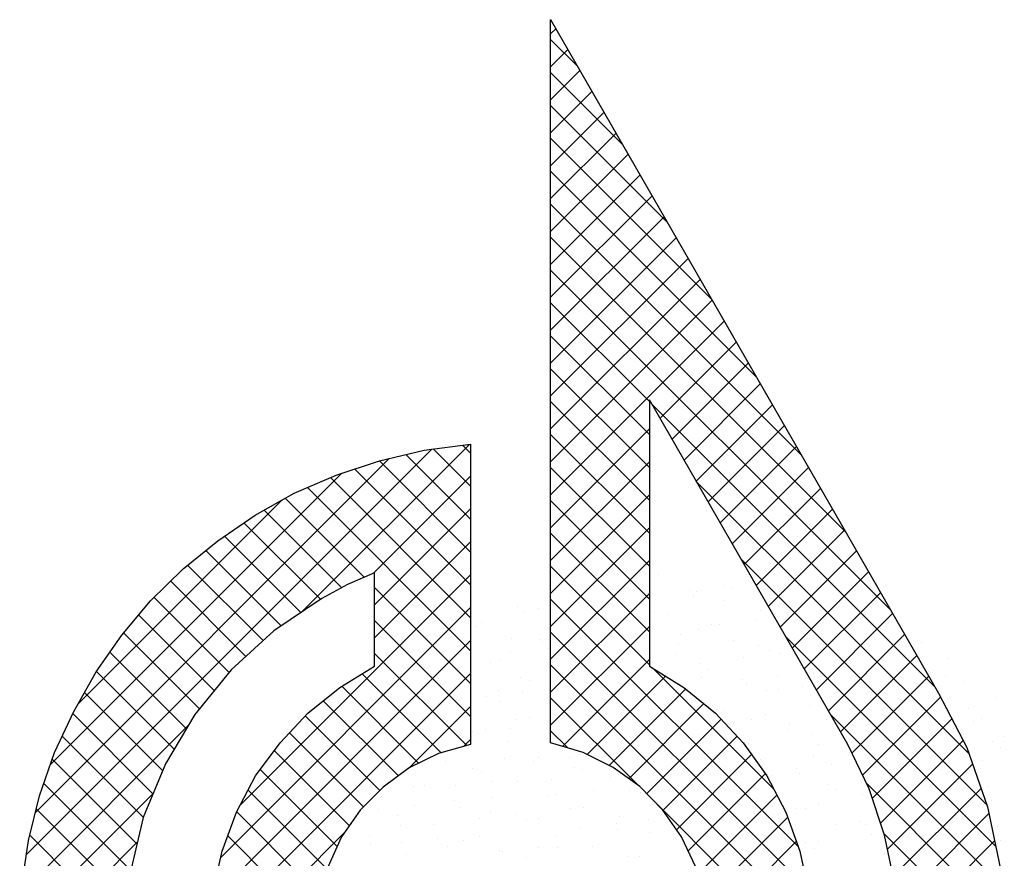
# Model space of a CAD drawing. Extents: x -48435 to 59450, y 0 to 70650.
# Tile 15 of 26: x 50401 to 51005, y 1294 to 1808. Entities that reach past the tile are written whole.
import ezdxf

# ---------------------------------------------------------------- set-up
doc = ezdxf.new("R2010")
doc.units = 0
doc.header["$LTSCALE"] = 50
doc.layers.get('0').update_dxf_attribs({"linetype": 'CONTINUOUS'})
doc.layers.add('7', color=7, linetype='CONTINUOUS')
doc.layers.add('BL$4----', color=7, linetype='CONTINUOUS')
doc.styles.add('BURO-025', font='BUROFONT.shx', dxfattribs={"height": 125})
doc.styles.add('BURO-035', font='BUROFONT.shx', dxfattribs={"height": 175})
doc.styles.add('BURO-050', font='BUROFONT.shx', dxfattribs={"height": 250})

# ---------------------------------------------------------------- blocks, each defined once
blk = doc.blocks.new('KUIJPERSKLEUR')
at = {"color": 20}
for p, q in [((-174.461, 35.993), (-174.396, 36.057)), ((-174.129, 35.592), (-174.461, 35.924)), ((-174.461, 35.589), (-174.249, 35.801)), ((-174.461, 35.185), (-174.101, 35.544)), ((-173.581, 34.64), (-174.461, 35.52)), ((-174.461, 34.78), (-173.954, 35.288)), ((-173.033, 33.688), (-174.461, 35.116)), ((-174.461, 34.376), (-173.806, 35.031)), ((-174.461, 33.972), (-173.658, 34.775)), ((-172.485, 32.736), (-174.461, 34.712)), ((-174.461, 33.568), (-173.511, 34.518)), ((-171.936, 31.783), (-174.461, 34.308)), ((-174.461, 33.164), (-173.363, 34.262)), ((-174.461, 32.76), (-173.215, 34.005)), ((-171.388, 30.831), (-174.461, 33.903)), ((-174.461, 32.356), (-173.068, 33.749)), ((-170.84, 29.879), (-174.461, 33.499)), ((-174.461, 31.952), (-172.92, 33.492)), ((-174.461, 31.548), (-172.772, 33.236)), ((-170.292, 28.927), (-174.461, 33.095)), ((-174.461, 31.143), (-172.625, 32.979)), ((-174.461, 30.739), (-172.477, 32.723)), ((-173.249, 31.48), (-174.461, 32.691)), ((-174.461, 30.335), (-172.33, 32.466)), ((-173.249, 31.075), (-174.461, 32.287)), ((-173.119, 31.273), (-172.182, 32.21)), ((-172.971, 31.017), (-172.034, 31.953)), ((-173.249, 30.671), (-174.461, 31.883)), ((-172.823, 30.76), (-171.887, 31.697)), ((-173.249, 30.267), (-174.461, 31.479)), ((-169.744, 27.975), (-173.222, 31.452)), ((-172.676, 30.504), (-171.739, 31.44)), ((-174.461, 29.931), (-173.249, 31.143)), ((-173.249, 29.863), (-174.461, 31.075)), ((-172.528, 30.247), (-171.591, 31.184)), ((-177.515, 28.897), (-175.458, 30.954)), ((-175.443, 30.845), (-175.542, 30.944)), ((-180.897, 25.919), (-175.921, 30.896)), ((-175.443, 30.037), (-176.237, 30.83)), ((-175.443, 30.441), (-175.901, 30.898)), ((-172.38, 29.991), (-171.444, 30.927)), ((-180.786, 26.435), (-176.438, 30.783)), ((-175.443, 29.632), (-176.563, 30.753)), ((-174.461, 29.527), (-173.249, 30.738)), ((-180.602, 27.022), (-177.026, 30.599)), ((-175.443, 29.228), (-176.867, 30.652)), ((-173.249, 29.459), (-174.461, 30.671)), ((-172.233, 29.734), (-171.296, 30.671)), ((-175.443, 28.824), (-177.164, 30.546)), ((-176.637, 29.371), (-175.443, 30.565)), ((-169.325, 27.152), (-172.673, 30.5)), ((-175.443, 28.42), (-177.447, 30.424)), ((-172.085, 29.478), (-171.148, 30.414)), ((-180.265, 27.764), (-177.758, 30.271)), ((-176.75, 29.323), (-177.719, 30.292)), ((-174.461, 29.123), (-173.249, 30.334)), ((-173.249, 29.055), (-174.461, 30.266)), ((-177.027, 29.195), (-177.978, 30.147)), ((-176.622, 28.982), (-175.443, 30.161)), ((-171.937, 29.221), (-171.001, 30.158)), ((-177.287, 29.052), (-178.226, 29.991)), ((-174.461, 28.719), (-173.249, 29.93)), ((-173.249, 28.651), (-174.461, 29.862)), ((-171.79, 28.965), (-170.853, 29.901)), ((-177.528, 28.889), (-178.466, 29.826)), ((-176.622, 28.578), (-175.443, 29.757)), ((-177.769, 28.725), (-178.694, 29.651)), ((-171.642, 28.709), (-170.706, 29.645)), ((-174.461, 28.315), (-173.249, 29.526)), ((-169.106, 26.529), (-172.125, 29.547)), ((-177.991, 28.544), (-178.917, 29.469)), ((-173.249, 28.247), (-174.461, 29.458)), ((-171.494, 28.452), (-170.558, 29.389)), ((-178.203, 28.351), (-179.125, 29.274)), ((-178.272, 26.523), (-175.443, 29.353)), ((-175.443, 28.016), (-176.622, 29.195)), ((-171.347, 28.196), (-170.41, 29.132)), ((-178.409, 28.154), (-179.329, 29.073)), ((-174.461, 27.911), (-173.249, 29.122)), ((-171.423, 26.016), (-174.461, 29.054)), ((-178.512, 25.879), (-175.443, 28.949)), ((-178.59, 27.93), (-179.518, 28.858)), ((-175.443, 27.612), (-176.622, 28.791)), ((-171.199, 27.939), (-170.263, 28.876)), ((-174.461, 27.506), (-173.249, 28.718)), ((-171.298, 25.488), (-174.461, 28.65)), ((-178.771, 27.707), (-179.703, 28.639)), ((-178.612, 25.376), (-175.443, 28.545)), ((-168.997, 26.016), (-171.576, 28.594)), ((-171.051, 27.683), (-170.115, 28.619)), ((-178.932, 27.463), (-179.871, 28.403)), ((-175.491, 27.256), (-176.622, 28.387)), ((-174.317, 27.246), (-173.249, 28.314)), ((-170.904, 27.426), (-169.967, 28.363)), ((-179.083, 27.211), (-180.037, 28.165)), ((-171.266, 25.051), (-174.461, 28.246)), ((-171.722, 26.72), (-173.21, 28.208)), ((-178.645, 24.939), (-175.443, 28.14)), ((-175.806, 27.166), (-176.776, 28.137)), ((-174.012, 27.147), (-173.05, 28.109)), ((-170.762, 27.164), (-169.82, 28.106)), ((-176.081, 27.038), (-177.026, 27.983)), ((-173.743, 27.012), (-172.802, 27.952)), ((-179.224, 26.948), (-180.184, 27.907)), ((-176.33, 26.883), (-177.253, 27.805)), ((-173.379, 26.76), (-174.461, 27.842)), ((-170.631, 26.891), (-169.674, 27.848)), ((-176.205, 26.975), (-175.443, 27.736)), ((-173.502, 26.849), (-172.579, 27.771)), ((-179.343, 26.663), (-180.328, 27.648)), ((-176.557, 26.705), (-177.473, 27.621)), ((-173.282, 26.665), (-172.367, 27.58)), ((-168.928, 25.542), (-171.028, 27.642)), ((-170.512, 26.606), (-169.536, 27.582)), ((-180.96, 25.452), (-178.906, 27.506)), ((-179.462, 26.377), (-180.457, 27.372)), ((-176.759, 26.503), (-177.667, 27.411)), ((-175.531, 27.244), (-175.443, 27.332)), ((-174.249, 27.226), (-174.461, 27.438)), ((-173.083, 26.46), (-172.172, 27.37)), ((-170.411, 26.303), (-169.398, 27.316)), ((-179.539, 26.05), (-180.579, 27.09)), ((-176.932, 26.272), (-177.852, 27.192)), ((-172.916, 26.222), (-171.994, 27.144)), ((-177.082, 26.018), (-178.025, 26.96)), ((-170.326, 25.984), (-169.282, 27.028)), ((-172.773, 25.961), (-171.826, 26.908)), ((-179.616, 25.723), (-180.683, 26.79)), ((-168.899, 25.109), (-170.584, 26.794)), ((-170.256, 25.65), (-169.177, 26.729)), ((-180.979, 25.029), (-179.341, 26.667)), ((-177.205, 25.737), (-178.175, 26.707)), ((-171.284, 24.665), (-173.219, 26.6)), ((-172.656, 25.674), (-171.683, 26.647)), ((-179.665, 25.368), (-180.775, 26.478)), ((-177.293, 25.421), (-178.315, 26.443)), ((-172.574, 25.352), (-171.551, 26.375)), ((-170.219, 25.282), (-169.08, 26.421)), ((-179.685, 24.983), (-180.856, 26.155)), ((-178.626, 24.554), (-176.992, 26.187)), ((-177.337, 25.06), (-178.425, 26.148)), ((-168.9, 24.706), (-170.367, 26.173)), ((-180.967, 24.637), (-179.535, 26.069)), ((-172.54, 24.982), (-171.445, 26.077)), ((-170.199, 24.898), (-169.012, 26.085))]:
    blk.add_line(p, q, dxfattribs=at)
at = {"color": 161}
for p, q in [((-173.139, 29.353), (-173.139, 29.353)), ((-172.762, 29.162), (-172.762, 29.162)), ((-172.673, 29.143), (-172.673, 29.143)), ((-172.328, 29.216), (-172.328, 29.216)), ((-172.23, 29.194), (-172.23, 29.194)), ((-172.713, 29.098), (-172.713, 29.098)), ((-172.327, 29.035), (-172.327, 29.035)), ((-174.868, 28.962), (-174.868, 28.962)), ((-174.796, 28.893), (-174.796, 28.893)), ((-174.613, 28.936), (-174.613, 28.936)), ((-171.886, 28.916), (-171.886, 28.916)), ((-171.942, 28.79), (-171.942, 28.79)), ((-175.378, 28.72), (-175.378, 28.72)), ((-175.314, 28.767), (-175.314, 28.767)), ((-169.904, 28.517), (-169.904, 28.517)), ((-169.59, 28.326), (-169.59, 28.326)), ((-169.617, 28.114), (-169.617, 28.114)), ((-169.379, 28.041), (-169.379, 28.041)), ((-169.002, 27.85), (-169.002, 27.85)), ((-169.166, 27.592), (-169.166, 27.592))]:
    blk.add_line(p, q, dxfattribs=at)
at = {"color": 163}
for p, q in [((-173.183, 28.901), (-173.183, 28.901)), ((-173.029, 28.866), (-173.029, 28.866)), ((-170.366, 28.774), (-170.366, 28.774)), ((-172.651, 28.675), (-172.651, 28.675)), ((-172.482, 28.737), (-172.482, 28.737)), ((-172.386, 28.74), (-172.386, 28.74)), ((-174.937, 28.576), (-174.937, 28.576)), ((-174.58, 28.559), (-174.58, 28.559)), ((-174.565, 28.532), (-174.565, 28.532)), ((-172.868, 28.619), (-172.868, 28.619)), ((-172.217, 28.548), (-172.217, 28.548)), ((-174.951, 28.414), (-174.951, 28.414)), ((-174.502, 28.449), (-174.502, 28.449)), ((-172.896, 28.498), (-172.896, 28.498)), ((-171.904, 28.482), (-171.904, 28.482)), ((-171.775, 28.429), (-171.775, 28.429)), ((-175.09, 28.317), (-175.09, 28.317)), ((-172.918, 28.379), (-172.918, 28.379)), ((-172.098, 28.336), (-172.098, 28.336)), ((-171.655, 28.387), (-171.655, 28.387)), ((-175.204, 28.28), (-175.204, 28.28)), ((-172.637, 28.258), (-172.637, 28.258)), ((-172.541, 28.188), (-172.541, 28.188)), ((-171.398, 28.238), (-171.398, 28.238)), ((-174.827, 28.089), (-174.827, 28.089)), ((-174.72, 28.053), (-174.72, 28.053)), ((-173.023, 28.14), (-173.023, 28.14)), ((-172.608, 28.094), (-172.608, 28.094)), ((-172.106, 28.061), (-172.106, 28.061)), ((-171.673, 28.121), (-171.673, 28.121)), ((-169.821, 28.161), (-169.821, 28.161)), ((-175.106, 27.935), (-175.106, 27.935)), ((-172.059, 28.003), (-172.059, 28.003)), ((-171.811, 27.933), (-171.811, 27.933)), ((-171.665, 27.942), (-171.665, 27.942)), ((-171.367, 27.983), (-171.367, 27.983)), ((-175.246, 27.863), (-175.246, 27.863)), ((-174.803, 27.913), (-174.803, 27.913)), ((-175.093, 27.793), (-175.093, 27.793)), ((-172.43, 27.701), (-172.43, 27.701)), ((-172.321, 27.691), (-172.321, 27.691)), ((-171.288, 27.751), (-171.288, 27.751)), ((-169.329, 27.71), (-169.329, 27.71)), ((-174.875, 27.574), (-174.875, 27.574)), ((-174.716, 27.602), (-174.716, 27.602)), ((-171.996, 27.574), (-171.996, 27.574)), ((-171.828, 27.642), (-171.828, 27.642)), ((-171.08, 27.579), (-171.08, 27.579)), ((-175.261, 27.456), (-175.261, 27.456)), ((-174.959, 27.459), (-174.959, 27.459)), ((-174.515, 27.51), (-174.515, 27.51)), ((-172.213, 27.524), (-172.213, 27.524)), ((-171.554, 27.455), (-171.554, 27.455)), ((-171.524, 27.529), (-171.524, 27.529)), ((-169.269, 27.554), (-169.269, 27.554)), ((-175.424, 27.425), (-175.424, 27.425)), ((-171.249, 27.387), (-171.249, 27.387)), ((-168.892, 27.363), (-168.892, 27.363)), ((-175.469, 27.217), (-175.469, 27.217)), ((-174.983, 27.306), (-174.983, 27.306)), ((-172.033, 27.287), (-172.033, 27.287)), ((-171.177, 27.264), (-171.177, 27.264)), ((-169.042, 27.307), (-169.042, 27.307)), ((-168.935, 27.231), (-168.935, 27.231)), ((-175.03, 27.095), (-175.03, 27.095)), ((-174.606, 27.115), (-174.606, 27.115)), ((-174.228, 27.106), (-174.228, 27.106)), ((-171.982, 27.163), (-171.982, 27.163)), ((-171.885, 27.087), (-171.885, 27.087)), ((-171.236, 27.126), (-171.236, 27.126)), ((-170.792, 27.176), (-170.792, 27.176)), ((-175.748, 27.065), (-175.748, 27.065)), ((-175.415, 26.977), (-175.415, 26.977)), ((-174.672, 27.056), (-174.672, 27.056)), ((-174.171, 26.988), (-174.171, 26.988)), ((-174.066, 26.958), (-174.066, 26.958)), ((-171.444, 26.968), (-171.444, 26.968)), ((-171.018, 27.026), (-171.018, 27.026)), ((-169.158, 27.067), (-169.158, 27.067)), ((-175.313, 26.938), (-175.313, 26.938)), ((-174.451, 26.84), (-174.451, 26.84)), ((-173.729, 26.868), (-173.729, 26.868)), ((-171.746, 26.884), (-171.746, 26.884)), ((-171.404, 26.908), (-171.404, 26.908)), ((-176.149, 26.753), (-176.149, 26.753)), ((-176.015, 26.769), (-176.015, 26.769)), ((-175.625, 26.764), (-175.625, 26.764)), ((-175.181, 26.814), (-175.181, 26.814)), ((-174.872, 26.819), (-174.872, 26.819)), ((-171.067, 26.777), (-171.067, 26.777)), ((-170.949, 26.722), (-170.949, 26.722)), ((-169.09, 26.752), (-169.09, 26.752)), ((-176.534, 26.635), (-176.534, 26.635)), ((-175.184, 26.616), (-175.184, 26.616)), ((-174.495, 26.628), (-174.495, 26.628)), ((-174.384, 26.652), (-174.384, 26.652)), ((-173.94, 26.703), (-173.94, 26.703)), ((-173.487, 26.703), (-173.487, 26.703)), ((-173.352, 26.677), (-173.352, 26.677)), ((-170.632, 26.65), (-170.632, 26.65)), ((-177.923, 26.478), (-177.923, 26.478)), ((-176.781, 26.528), (-176.781, 26.528)), ((-176.579, 26.471), (-176.579, 26.471)), ((-176.135, 26.522), (-176.135, 26.522)), ((-175.638, 26.578), (-175.638, 26.578)), ((-175.57, 26.498), (-175.57, 26.498)), ((-174.22, 26.479), (-174.22, 26.479)), ((-174.06, 26.501), (-174.06, 26.501)), ((-171.458, 26.48), (-171.458, 26.48)), ((-171.333, 26.481), (-171.333, 26.481)), ((-171.173, 26.547), (-171.173, 26.547)), ((-169.048, 26.58), (-169.048, 26.58)), ((-176.346, 26.401), (-176.346, 26.401)), ((-175.338, 26.36), (-175.338, 26.36)), ((-175.203, 26.451), (-175.203, 26.451)), ((-174.894, 26.41), (-174.894, 26.41)), ((-174.606, 26.361), (-174.606, 26.361)), ((-173.619, 26.381), (-173.619, 26.381)), ((-171.902, 26.43), (-171.902, 26.43)), ((-171.559, 26.429), (-171.559, 26.429)), ((-176.303, 26.274), (-176.303, 26.274)), ((-175.904, 26.282), (-175.904, 26.282)), ((-174.762, 26.332), (-174.762, 26.332)), ((-174.097, 26.249), (-174.097, 26.249)), ((-173.653, 26.299), (-173.653, 26.299)), ((-173.256, 26.342), (-173.256, 26.342)), ((-170.956, 26.29), (-170.956, 26.29)), ((-170.661, 26.318), (-170.661, 26.318)), ((-170.594, 26.292), (-170.594, 26.292)), ((-168.976, 26.257), (-168.976, 26.257)), ((-176.689, 26.156), (-176.689, 26.156)), ((-175.847, 26.118), (-175.847, 26.118)), ((-175.339, 26.137), (-175.339, 26.137)), ((-174.385, 26.141), (-174.385, 26.141)), ((-173.642, 26.224), (-173.642, 26.224)), ((-173.242, 26.19), (-173.242, 26.19)), ((-172.856, 26.137), (-172.856, 26.137)), ((-170.521, 26.163), (-170.521, 26.163)), ((-176.67, 26.041), (-176.67, 26.041)), ((-176.291, 26.068), (-176.291, 26.068)), ((-175.725, 26.019), (-175.725, 26.019)), ((-175.527, 26.091), (-175.527, 26.091)), ((-174.606, 26.007), (-174.606, 26.007)), ((-174.375, 26), (-174.375, 26)), ((-173.95, 26.014), (-173.95, 26.014)), ((-171.328, 26.068), (-171.328, 26.068)), ((-171.223, 25.994), (-171.223, 25.994)), ((-171.171, 26.076), (-171.171, 26.076)), ((-168.937, 26.093), (-168.937, 26.093)), ((-176.235, 25.914), (-176.235, 25.914)), ((-175.092, 25.964), (-175.092, 25.964)), ((-175.05, 25.956), (-175.05, 25.956)), ((-174.761, 25.882), (-174.761, 25.882)), ((-173.508, 25.894), (-173.508, 25.894)), ((-173.365, 25.895), (-173.365, 25.895)), ((-170.374, 25.915), (-170.374, 25.915)), ((-170.364, 25.931), (-170.364, 25.931))]:
    blk.add_line(p, q, dxfattribs=at)
at = {"layer": '7', "color": 20, "linetype": 'CONTINUOUS'}
for p, q in [((-174.461, 36.169), (-169.7, 27.898)), ((-174.461, 27.289), (-174.461, 36.169)), ((-170.813, 27.269), (-173.249, 31.5)), ((-173.249, 31.5), (-173.249, 28.232)), ((-176.013, 30.884), (-175.443, 30.956)), ((-175.443, 30.956), (-175.443, 27.269)), ((-176.563, 30.753), (-176.013, 30.884)), ((-177.093, 30.576), (-176.563, 30.753)), ((-177.61, 30.354), (-177.093, 30.576)), ((-178.089, 30.085), (-177.61, 30.354)), ((-178.547, 29.771), (-178.089, 30.085)), ((-178.973, 29.424), (-178.547, 29.771)), ((-179.372, 29.031), (-178.973, 29.424)), ((-176.622, 29.378), (-176.956, 29.234)), ((-176.622, 28.232), (-176.622, 29.378)), ((-176.956, 29.234), (-177.27, 29.063)), ((-179.726, 28.612), (-179.372, 29.031)), ((-177.27, 29.063), (-177.859, 28.664)), ((-177.859, 28.664), (-178.383, 28.186)), ((-180.04, 28.16), (-179.726, 28.612)), ((-178.383, 28.186), (-178.829, 27.636)), ((-177.047, 27.97), (-176.622, 28.232)), ((-173.249, 28.232), (-172.824, 27.97)), ((-180.315, 27.675), (-180.04, 28.16)), ((-177.44, 27.655), (-177.047, 27.97)), ((-172.824, 27.97), (-172.437, 27.655)), ((-169.7, 27.898), (-169.353, 27.23)), ((-180.551, 27.171), (-180.315, 27.675)), ((-178.829, 27.636), (-179.189, 27.033)), ((-177.781, 27.289), (-177.44, 27.655)), ((-172.437, 27.655), (-172.097, 27.289)), ((-178.082, 26.883), (-177.781, 27.289)), ((-175.443, 27.269), (-175.836, 27.158)), ((-174.061, 27.171), (-174.461, 27.289)), ((-172.097, 27.289), (-171.808, 26.883)), ((-170.551, 26.726), (-170.813, 27.269)), ((-169.353, 27.23), (-169.097, 26.503)), ((-180.734, 26.64), (-180.551, 27.171)), ((-175.836, 27.158), (-176.196, 26.981)), ((-173.694, 26.987), (-174.061, 27.171)), ((-179.189, 27.033), (-179.464, 26.372)), ((-176.196, 26.981), (-176.517, 26.745)), ((-173.367, 26.752), (-173.694, 26.987)), ((-178.318, 26.438), (-178.082, 26.883)), ((-171.808, 26.883), (-171.573, 26.438)), ((-176.517, 26.745), (-176.799, 26.464)), ((-173.085, 26.464), (-173.367, 26.752)), ((-170.361, 26.156), (-170.551, 26.726)), ((-180.872, 26.09), (-180.734, 26.64)), ((-169.097, 26.503), (-168.94, 25.737)), ((-179.464, 26.372), (-179.628, 25.671)), ((-178.495, 25.959), (-178.318, 26.438)), ((-176.799, 26.464), (-177.028, 26.136)), ((-172.856, 26.136), (-173.085, 26.464)), ((-171.573, 26.438), (-171.403, 25.959)), ((-177.028, 26.136), (-177.198, 25.763)), ((-172.68, 25.763), (-172.856, 26.136)), ((-170.237, 25.56), (-170.361, 26.156)), ((-180.957, 25.521), (-180.872, 26.09)), ((-178.606, 25.455), (-178.495, 25.959)), ((-171.403, 25.959), (-171.291, 25.455))]:
    blk.add_line(p, q, dxfattribs=at)
at = {"color": 150, "style": 'BURO-025'}
for tag, p in [('TKSCHAAL', (-167, 67)), ('TKDATCREAT', (-81, 67)), ('TKBLADNR', (-124, 67)), ('TKDATA', (-30, 67)), ('TKINIT', (-30, 58)), ('PRPRLEID', (-30, 49)), ('PRGRLEID', (-30, 40))]:
    blk.add_attdef(tag, p, '', height=2.5, dxfattribs=at)
at = {"color": 3, "style": 'BURO-035'}
for tag, p in [('PROMSCHR', (-177, 55)), ('TK1OMSCHR', (-177, 42))]:
    blk.add_attdef(tag, p, '', height=3.5, dxfattribs=at)
at = {"color": 1, "style": 'BURO-025'}
blk.add_attdef('TKFILE', (-4, 40), '', height=2.5, rotation=90, dxfattribs=at)
blk.add_attdef('PRNAAM', (-30, 31.5), '', height=2.5, dxfattribs=at)
at = {"color": 4, "style": 'BURO-050'}
blk.add_attdef('TKTEKNR', (-48, 19), '', height=5, dxfattribs=at)

msp = doc.modelspace()

# ---------------------------------------------------------------- block references
at = {"layer": 'BL$4----', "xscale": 50, "yscale": 50, "zscale": 50}
msp.add_blockref('KUIJPERSKLEUR', (59450, 0), dxfattribs=at)

doc.saveas('drawing.dxf')
